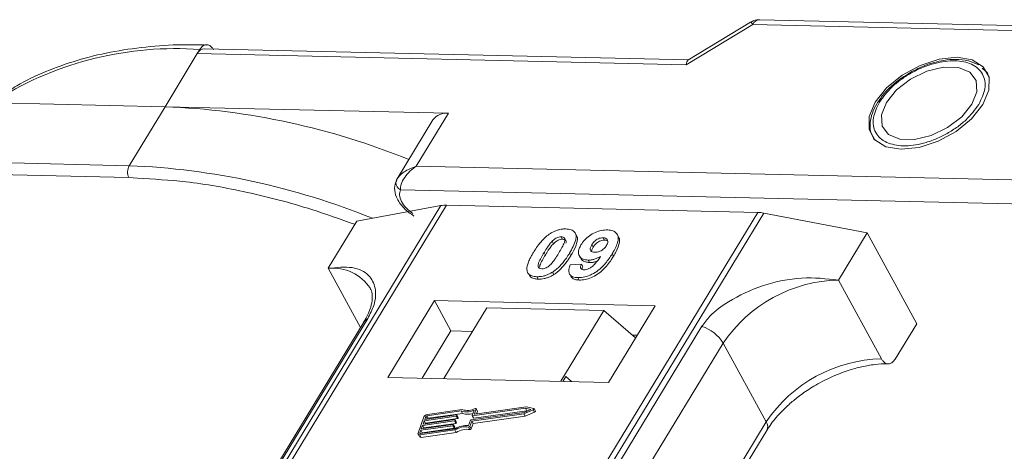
# Model space of a CAD drawing. Header units: millimetres. Extents: x 1675 to 3137, y 343 to 1376.
# Tile 69 of 84: x 2653 to 2704, y 1293 to 1315. Entities that reach past the tile are written whole.
import ezdxf

# ---------------------------------------------------------------- set-up
doc = ezdxf.new("R2010")
doc.units = ezdxf.units.MM

msp = doc.modelspace()

# ---------------------------------------------------------------- linework, layer by layer
at = {"color": 7, "linetype": 'Continuous', "lineweight": 15}
for p, q in [((2687.532, 1313.131), (2690.994, 1315.23)), ((2690.883, 1315.352), (2687.62, 1313.374)), ((2690.994, 1315.23), (2728.734, 1314.364)), ((2729.099, 1314.613), (2691.359, 1315.479)), ((2660.38, 1310.953), (2662.061, 1313.716)), ((2662.061, 1313.716), (2662.191, 1313.93)), ((2662.061, 1313.716), (2687.532, 1313.131)), ((2687.64, 1313.386), (2662.426, 1313.965)), ((2703.141, 1312.79), (2702.945, 1312.965)), ((2703.171, 1312.77), (2703.24, 1312.68)), ((2647.861, 1311.241), (2660.38, 1310.953)), ((2697.645, 1311.375), (2697.538, 1311.224)), ((2660.38, 1310.953), (2658.513, 1307.884)), ((2675.151, 1310.615), (2660.38, 1310.953)), ((2673.47, 1307.852), (2675.151, 1310.615)), ((2674.337, 1310.269), (2672.469, 1307.198)), ((2658.513, 1307.884), (2622.905, 1308.701)), ((2622.891, 1308.079), (2658.498, 1307.262)), ((2724.065, 1306.691), (2673.47, 1307.852)), ((2658.498, 1307.262), (2658.953, 1307.229)), ((2672.488, 1307.229), (2672.4, 1307.011)), ((2672.638, 1306.627), (2724.037, 1305.447)), ((2674.754, 1305.804), (2652.964, 1269.994)), ((2653.233, 1269.988), (2675.04, 1305.825)), ((2691.256, 1305.453), (2669.45, 1269.616)), ((2669.783, 1269.608), (2691.573, 1305.418)), ((2670.376, 1304.998), (2674.754, 1305.804)), ((2675.04, 1305.825), (2691.256, 1305.453)), ((2691.573, 1305.418), (2696.954, 1304.388)), ((2670.376, 1304.998), (2668.883, 1302.543)), ((2681.813, 1304.255), (2681.744, 1304.381)), ((2684.001, 1304.19), (2683.932, 1304.316)), ((2695.46, 1301.933), (2696.954, 1304.388)), ((2696.954, 1304.388), (2699.54, 1299.66)), ((2680.544, 1303.951), (2680.613, 1303.825)), ((2681.015, 1304.184), (2681.084, 1304.058)), ((2683.27, 1304.008), (2683.201, 1304.134)), ((2680.122, 1303.36), (2680.191, 1303.234)), ((2681.514, 1303.199), (2681.445, 1303.325)), ((2682.615, 1303.775), (2682.684, 1303.649)), ((2683.737, 1303.169), (2683.668, 1303.295)), ((2681.961, 1303.195), (2682.03, 1303.069)), ((2682.427, 1302.971), (2682.496, 1302.845)), ((2668.883, 1302.543), (2670.565, 1299.468)), ((2680.558, 1302.341), (2680.627, 1302.215)), ((2681.486, 1302.717), (2682.07, 1302.756)), ((2682.07, 1302.756), (2682.139, 1302.63)), ((2679.326, 1302.244), (2679.395, 1302.118)), ((2679.751, 1302.107), (2679.82, 1301.981)), ((2681.45, 1302.251), (2681.519, 1302.125)), ((2681.884, 1302.058), (2681.953, 1301.932)), ((2697.702, 1297.835), (2695.46, 1301.933)), ((2674.414, 1300.86), (2671.986, 1296.87)), ((2685.906, 1300.596), (2674.414, 1300.86)), ((2674.414, 1300.86), (2675.276, 1299.284)), ((2677.136, 1300.486), (2674.895, 1296.804)), ((2683.242, 1300.346), (2677.136, 1300.486)), ((2681.001, 1296.664), (2683.242, 1300.346)), ((2683.242, 1300.346), (2684.886, 1298.919)), ((2683.479, 1296.607), (2685.906, 1300.596)), ((2670.729, 1299.738), (2655.416, 1274.572)), ((2655.63, 1274.758), (2670.943, 1299.924)), ((2688.347, 1299.525), (2673.034, 1274.359)), ((2675.276, 1299.284), (2673.782, 1296.829)), ((2676.389, 1299.259), (2675.276, 1299.284)), ((2698.42, 1297.819), (2699.54, 1299.66)), ((2684.973, 1299.062), (2684.715, 1299.068)), ((2674.142, 1273.482), (2689.455, 1298.648)), ((2691.697, 1294.55), (2689.455, 1298.648)), ((2671.986, 1296.87), (2683.479, 1296.607)), ((2681.25, 1296.916), (2681.095, 1296.661)), ((2681.556, 1296.651), (2681.25, 1296.916)), ((2675.806, 1295.121), (2674.018, 1294.867)), ((2675.86, 1295.196), (2674.044, 1294.938)), ((2675.875, 1294.995), (2675.806, 1295.121)), ((2676.379, 1294.883), (2676.478, 1295.157)), ((2679.155, 1295.26), (2676.396, 1294.868)), ((2676.465, 1294.742), (2679.224, 1295.134)), ((2676.496, 1294.967), (2676.588, 1295.224)), ((2679.199, 1295.334), (2676.513, 1294.952)), ((2676.657, 1295.116), (2676.588, 1295.242)), ((2676.588, 1295.224), (2676.657, 1295.097)), ((2676.61, 1294.966), (2676.657, 1295.097)), ((2679.072, 1294.979), (2679.564, 1295.186)), ((2679.079, 1295.047), (2679.44, 1295.2)), ((2679.44, 1295.2), (2679.155, 1295.26)), ((2679.224, 1295.134), (2679.155, 1295.26)), ((2679.587, 1295.252), (2679.199, 1295.334)), ((2679.224, 1295.134), (2679.264, 1295.126)), ((2679.564, 1295.186), (2679.633, 1295.06)), ((2679.672, 1295.115), (2679.603, 1295.241)), ((2673.868, 1294.812), (2673.562, 1293.961)), ((2675.454, 1294.6), (2673.794, 1294.364)), ((2673.819, 1294.435), (2675.48, 1294.671)), ((2673.883, 1294.613), (2673.819, 1294.435)), ((2675.543, 1294.848), (2673.883, 1294.613)), ((2673.952, 1294.487), (2673.883, 1294.613)), ((2673.909, 1294.684), (2675.569, 1294.919)), ((2673.96, 1294.825), (2673.909, 1294.684)), ((2673.952, 1294.487), (2675.612, 1294.722)), ((2674.028, 1294.701), (2673.96, 1294.825)), ((2674.018, 1294.867), (2674.087, 1294.741)), ((2674.087, 1294.741), (2675.875, 1294.995)), ((2675.523, 1294.474), (2675.454, 1294.6)), ((2675.496, 1294.657), (2675.484, 1294.621)), ((2675.553, 1294.495), (2675.484, 1294.621)), ((2675.565, 1294.54), (2675.496, 1294.666)), ((2675.565, 1294.531), (2675.496, 1294.657)), ((2675.612, 1294.722), (2675.543, 1294.848)), ((2675.585, 1294.905), (2675.573, 1294.869)), ((2675.642, 1294.743), (2675.573, 1294.869)), ((2675.654, 1294.788), (2675.585, 1294.914)), ((2675.654, 1294.779), (2675.585, 1294.905)), ((2675.642, 1294.743), (2675.654, 1294.779)), ((2676.192, 1294.361), (2676.29, 1294.635)), ((2676.264, 1294.32), (2676.362, 1294.594)), ((2676.319, 1294.656), (2679.079, 1295.047)), ((2676.362, 1294.594), (2679.072, 1294.979)), ((2676.431, 1294.468), (2676.362, 1294.594)), ((2676.379, 1294.874), (2676.448, 1294.748)), ((2676.465, 1294.742), (2676.396, 1294.868)), ((2676.431, 1294.468), (2679.141, 1294.853)), ((2676.504, 1294.953), (2676.496, 1294.967)), ((2679.141, 1294.853), (2679.072, 1294.979)), ((2679.141, 1294.853), (2679.633, 1295.06)), ((2673.705, 1294.116), (2673.654, 1293.974)), ((2673.661, 1293.874), (2675.478, 1294.132)), ((2673.687, 1293.945), (2675.475, 1294.199)), ((2675.365, 1294.352), (2673.705, 1294.116)), ((2673.774, 1293.99), (2673.705, 1294.116)), ((2673.73, 1294.187), (2675.391, 1294.423)), ((2673.794, 1294.364), (2673.73, 1294.187)), ((2673.774, 1293.99), (2675.434, 1294.226)), ((2673.863, 1294.238), (2673.794, 1294.364)), ((2673.851, 1294.204), (2673.863, 1294.238)), ((2673.863, 1294.238), (2675.523, 1294.474)), ((2673.94, 1294.452), (2673.952, 1294.487)), ((2675.434, 1294.226), (2675.365, 1294.352)), ((2675.407, 1294.408), (2675.394, 1294.373)), ((2675.463, 1294.247), (2675.394, 1294.373)), ((2675.476, 1294.291), (2675.407, 1294.418)), ((2675.407, 1294.408), (2675.476, 1294.282)), ((2675.463, 1294.247), (2675.476, 1294.282)), ((2675.547, 1294.006), (2675.478, 1294.132)), ((2675.553, 1294.495), (2675.565, 1294.531)), ((2676.187, 1294.279), (2676.256, 1294.153)), ((2676.333, 1294.194), (2676.264, 1294.32)), ((2676.333, 1294.194), (2676.431, 1294.468)), ((2691.697, 1294.55), (2676.427, 1269.456)), ((2676.725, 1269.449), (2691.73, 1294.109)), ((2673.564, 1293.906), (2673.633, 1293.78)), ((2673.654, 1293.974), (2673.67, 1293.946)), ((2673.73, 1293.748), (2673.661, 1293.874)), ((2673.73, 1293.748), (2675.547, 1294.006)), ((2673.762, 1293.956), (2673.774, 1293.99))]:
    msp.add_line(p, q, dxfattribs=at)
at = {"color": 7, "linetype": 'Continuous', "lineweight": 15, "flags": 128}
for points in [[(2698.725, 1308.736), (2699.662, 1308.833), (2700.65, 1309.155), (2701.592, 1309.67), (2702.396, 1310.328), (2702.983, 1311.065), (2703.296, 1311.808), (2703.304, 1312.484), (2703.006, 1313.028), (2702.432, 1313.386), (2701.638, 1313.523), (2700.701, 1313.426), (2699.713, 1313.104), (2698.771, 1312.588), (2697.967, 1311.93), (2697.38, 1311.194), (2697.067, 1310.451), (2697.059, 1309.774), (2697.356, 1309.23), (2697.93, 1308.873), (2698.725, 1308.736)], [(2697.955, 1311.18), (2697.693, 1310.527), (2697.731, 1309.945), (2698.065, 1309.507), (2698.654, 1309.264), (2699.428, 1309.247), (2700.292, 1309.456), (2701.143, 1309.867), (2701.878, 1310.431), (2702.408, 1311.078), (2702.67, 1311.732), (2702.631, 1312.313), (2702.297, 1312.752), (2701.708, 1312.994), (2700.935, 1313.012), (2700.071, 1312.803), (2699.22, 1312.392), (2698.485, 1311.828), (2697.955, 1311.18)], [(2676.534, 1295.246), (2676.546, 1295.251), (2676.558, 1295.253), (2676.569, 1295.253), (2676.578, 1295.25), (2676.585, 1295.246), (2676.589, 1295.24), (2676.59, 1295.232), (2676.588, 1295.224)], [(2679.587, 1295.252), (2679.596, 1295.248), (2679.603, 1295.241), (2679.605, 1295.233), (2679.603, 1295.223), (2679.598, 1295.212), (2679.589, 1295.202), (2679.577, 1295.193), (2679.564, 1295.186)], [(2679.633, 1295.06), (2679.646, 1295.067), (2679.658, 1295.076), (2679.667, 1295.086), (2679.672, 1295.097), (2679.674, 1295.107), (2679.672, 1295.115)], [(2675.48, 1294.671), (2675.484, 1294.671), (2675.488, 1294.671), (2675.491, 1294.67), (2675.494, 1294.668), (2675.496, 1294.666), (2675.497, 1294.663), (2675.497, 1294.66), (2675.496, 1294.657)], [(2675.569, 1294.919), (2675.573, 1294.92), (2675.577, 1294.919), (2675.581, 1294.918), (2675.583, 1294.916), (2675.585, 1294.914), (2675.586, 1294.911), (2675.586, 1294.908), (2675.585, 1294.905)], [(2676.396, 1294.868), (2676.391, 1294.868), (2676.387, 1294.869), (2676.384, 1294.87), (2676.381, 1294.871), (2676.379, 1294.874), (2676.378, 1294.876), (2676.378, 1294.88), (2676.379, 1294.883)], [(2676.513, 1294.952), (2676.508, 1294.952), (2676.504, 1294.953), (2676.501, 1294.954), (2676.498, 1294.955), (2676.497, 1294.958), (2676.496, 1294.96), (2676.495, 1294.963), (2676.496, 1294.967)], [(2675.391, 1294.423), (2675.395, 1294.423), (2675.399, 1294.423), (2675.402, 1294.422), (2675.405, 1294.42), (2675.407, 1294.418), (2675.408, 1294.415), (2675.408, 1294.412), (2675.407, 1294.408)], [(2673.661, 1293.874), (2673.635, 1293.873), (2673.612, 1293.875), (2673.592, 1293.882), (2673.575, 1293.892), (2673.564, 1293.905), (2673.558, 1293.922), (2673.557, 1293.941), (2673.562, 1293.961)], [(2673.654, 1293.974), (2673.652, 1293.968), (2673.652, 1293.961), (2673.655, 1293.956), (2673.658, 1293.951), (2673.664, 1293.948), (2673.67, 1293.946), (2673.678, 1293.945), (2673.687, 1293.945)]]:
    msp.add_lwpolyline(points, dxfattribs=at)
at = {"color": 7, "linetype": 'Continuous', "lineweight": 15}
for centre, radius, start, end in [((2690.763, 1315.131), 0.252, 23.1821, 61.5127), ((2691.393, 1315.038), 0.443, 94.3757, 154.3004), ((2660.921, 1296.353), 17.623, 85.8654, 121.5842), ((2662.459, 1313.524), 0.443, 94.3757, 154.3004), ((2658.862, 1273.254), 37.73, 67.8628, 87.6942), ((2675.037, 1309.751), 0.871, 82.5288, 143.5265), ((2659.106, 1307.56), 0.676, 151.2883, 206.0774), ((2656.996, 1270.199), 37.716, 67.9083, 87.696), ((2672.699, 1306.995), 0.299, 148.8877, 176.6325), ((2672.833, 1307.014), 0.433, 180.1193, 243.2863), ((2674.999, 1304.421), 1.404, 88.3644, 100.0749), ((2691.204, 1303.53), 1.923, 78.9596, 88.4511), ((2669.123, 1300.235), 2.32, 32.7281, 95.9449), ((2695.628, 1294.496), 7.439, 91.2925, 146.0732), ((2671.141, 1299.48), 0.486, 114.0472, 148.0355), ((2687.705, 1297.575), 2.052, 31.4947, 71.765), ((2697.869, 1290.398), 7.439, 91.2925, 146.0732), ((2676.097, 1295.981), 0.907, 251.2927, 294.8085), ((2676.142, 1295.965), 0.819, 249.8549, 298.6145), ((2676.638, 1295.106), 0.0214, 336.1246, 26.8104), ((2674.073, 1294.712), 0.229, 97.4207, 153.8527), ((2674.028, 1294.792), 0.0762, 97.4207, 153.8527), ((2674.097, 1294.665), 0.0769, 97.5763, 152.4403), ((2675.449, 1294.638), 0.0381, 277.4207, 333.8527), ((2675.539, 1294.886), 0.0381, 277.4207, 333.8527), ((2675.608, 1294.76), 0.0381, 277.4207, 333.8527), ((2675.644, 1294.783), 0.011, 336.9348, 26.0002), ((2676.157, 1295.798), 0.85, 250.6487, 287.8017), ((2676.324, 1294.618), 0.0381, 97.4207, 153.8527), ((2676.46, 1294.757), 0.0149, 216.6597, 287.1115), ((2675.36, 1294.39), 0.0381, 277.4207, 333.8527), ((2675.429, 1294.264), 0.0381, 277.4207, 333.8527), ((2676.078, 1293.193), 1.173, 84.4424, 120.9301), ((2675.466, 1294.287), 0.011, 336.9348, 26.0002), ((2676.021, 1293.295), 0.998, 80.3986, 122.9491), ((2675.518, 1294.512), 0.0381, 277.4207, 333.8527), ((2676.089, 1293.169), 0.998, 80.3986, 122.9491), ((2675.555, 1294.535), 0.011, 336.9348, 26.0002), ((2676.197, 1294.352), 0.0736, 261.7629, 334.647), ((2676.266, 1294.226), 0.0736, 261.7629, 334.647), ((2691.355, 1294.303), 0.422, 332.7392, 35.9387), ((2673.704, 1293.834), 0.0892, 216.6597, 287.1115)]:
    msp.add_arc(centre, radius, start, end, dxfattribs=at)
msp.add_ellipse((2687.877, 1312.501), major_axis=(-0.236, 0.883), ratio=0.289398, start_param=0.084261, end_param=0.701056, dxfattribs=at)
for points, knots in [([(2691.359, 1315.476), (2691.253, 1315.472), (2691.083, 1315.466), (2690.942, 1315.375), (2690.89, 1315.341)], [0, 0, 0, 0, 0.626203, 1, 1, 1, 1]), ([(2662.565, 1314.163), (2662.14, 1314.174), (2661.041, 1314.201), (2659.356, 1314.079), (2657.514, 1313.811), (2655.771, 1313.385), (2654.145, 1312.799), (2652.835, 1312.182), (2652.135, 1311.701), (2651.878, 1311.524)], [0, 0, 0, 0, 0.100418, 0.259289, 0.419092, 0.579855, 0.741745, 0.905084, 1, 1, 1, 1]), ([(2662.191, 1313.93), (2662.237, 1313.992), (2662.329, 1314.116), (2662.5, 1314.192), (2662.672, 1314.171), (2662.814, 1314.067), (2662.882, 1313.957), (2662.91, 1313.914)], [0, 0, 0, 0, 0.214694, 0.429388, 0.644082, 0.858775, 1, 1, 1, 1]), ([(2697.595, 1311.189), (2697.799, 1311.466), (2698.114, 1311.893), (2698.749, 1312.401), (2699.297, 1312.745), (2699.883, 1313.023), (2700.648, 1313.275), (2701.559, 1313.393), (2702.303, 1313.237), (2702.743, 1312.957), (2702.98, 1312.66), (2703.1, 1312.301), (2703.109, 1311.779), (2702.902, 1311.349), (2702.767, 1311.07)], [0, 0, 0, 0, 0.119721, 0.184837, 0.25, 0.315115, 0.380279, 0.5, 0.619721, 0.684837, 0.75, 0.815115, 0.880279, 1, 1, 1, 1]), ([(2702.766, 1313.125), (2702.594, 1313.206), (2702.237, 1313.374), (2701.603, 1313.434), (2700.997, 1313.384), (2700.446, 1313.262), (2699.879, 1313.077), (2699.491, 1312.882), (2699.28, 1312.776)], [0, 0, 0, 0, 0.1912901, 0.3970639, 0.559818, 0.6867563, 0.8302953, 1, 1, 1, 1]), ([(2699.28, 1312.776), (2698.999, 1312.605), (2698.605, 1312.365), (2698.12, 1311.939), (2697.833, 1311.651), (2697.688, 1311.438), (2697.645, 1311.375)], [0, 0, 0, 0, 0.431946, 0.604262, 0.884419, 1, 1, 1, 1]), ([(2697.538, 1311.224), (2697.51, 1311.185), (2697.367, 1310.989), (2697.208, 1310.616), (2697.089, 1310.116), (2697.107, 1309.626), (2697.26, 1309.354), (2697.333, 1309.223)], [0, 0, 0, 0, 0.055607, 0.284691, 0.52115, 0.769695, 1, 1, 1, 1]), ([(2702.767, 1311.07), (2702.563, 1310.793), (2702.249, 1310.365), (2701.613, 1309.857), (2701.066, 1309.514), (2700.479, 1309.236), (2699.715, 1308.983), (2698.804, 1308.866), (2698.06, 1309.021), (2697.619, 1309.302), (2697.383, 1309.598), (2697.262, 1309.957), (2697.254, 1310.48), (2697.461, 1310.91), (2697.595, 1311.189)], [0, 0, 0, 0, 0.119721, 0.184837, 0.25, 0.315115, 0.380279, 0.5, 0.619721, 0.684837, 0.75, 0.815115, 0.880279, 1, 1, 1, 1]), ([(2673.47, 1307.852), (2673.243, 1307.766), (2672.892, 1307.632), (2672.569, 1307.354), (2672.482, 1307.213), (2672.442, 1307.15)], [0, 0, 0, 0, 0.498413, 0.772937, 1, 1, 1, 1]), ([(2673.47, 1307.852), (2673.352, 1307.771), (2673.118, 1307.608), (2672.845, 1307.276), (2672.664, 1306.922), (2672.646, 1306.721), (2672.638, 1306.627)], [0, 0, 0, 0, 0.251519, 0.501784, 0.765632, 1, 1, 1, 1]), ([(2658.953, 1307.229), (2659.783, 1307.183), (2661.625, 1307.083), (2664.676, 1306.532), (2667.628, 1305.774), (2669.502, 1305.099), (2670.243, 1304.832)], [0, 0, 0, 0, 0.233249, 0.517195, 0.809137, 1, 1, 1, 1]), ([(2672.431, 1307.124), (2672.386, 1306.986), (2672.295, 1306.703), (2672.401, 1306.293), (2672.589, 1305.948), (2672.875, 1305.592), (2673.166, 1305.387), (2673.348, 1305.258)], [0, 0, 0, 0, 0.2080001, 0.4277837, 0.5804151, 0.736816, 1, 1, 1, 1]), ([(2673.293, 1305.389), (2673.174, 1305.481), (2672.926, 1305.671), (2672.678, 1306.018), (2672.561, 1306.36), (2672.613, 1306.54), (2672.638, 1306.627)], [0, 0, 0, 0, 0.241864, 0.5, 0.758136, 1, 1, 1, 1]), ([(2679.569, 1303.373), (2679.621, 1303.455), (2679.738, 1303.641), (2679.987, 1303.964), (2680.246, 1304.221), (2680.437, 1304.346), (2680.458, 1304.359)], [0, 0, 0, 0, 0.236731, 0.537555, 0.949668, 1, 1, 1, 1]), ([(2680.458, 1304.359), (2680.508, 1304.389), (2680.611, 1304.45), (2680.776, 1304.518), (2680.942, 1304.566), (2681.078, 1304.587), (2681.185, 1304.594), (2681.238, 1304.594), (2681.264, 1304.593)], [0, 0, 0, 0, 0.193776, 0.3936, 0.587864, 0.788908, 0.894169, 1, 1, 1, 1]), ([(2681.264, 1304.593), (2681.358, 1304.585), (2681.545, 1304.568), (2681.724, 1304.44), (2681.81, 1304.256), (2681.766, 1303.883), (2681.581, 1303.562), (2681.445, 1303.325)], [0, 0, 0, 0, 0.147566, 0.296688, 0.431278, 0.580404, 1, 1, 1, 1]), ([(2682.048, 1303.764), (2682.104, 1303.846), (2682.216, 1304.012), (2682.478, 1304.242), (2682.789, 1304.419), (2683.128, 1304.532), (2683.333, 1304.54), (2683.439, 1304.544)], [0, 0, 0, 0, 0.197927, 0.397728, 0.597413, 0.790584, 1, 1, 1, 1]), ([(2683.439, 1304.544), (2683.532, 1304.535), (2683.719, 1304.517), (2683.902, 1304.387), (2683.998, 1304.195), (2683.97, 1303.863), (2683.819, 1303.549), (2683.689, 1303.331), (2683.668, 1303.295)], [0, 0, 0, 0, 0.148288, 0.297745, 0.443713, 0.607791, 0.934708, 1, 1, 1, 1]), ([(2680.122, 1303.36), (2680.147, 1303.401), (2680.197, 1303.483), (2680.269, 1303.594), (2680.336, 1303.692), (2680.4, 1303.779), (2680.466, 1303.866), (2680.518, 1303.922), (2680.544, 1303.951)], [0, 0, 0, 0, 0.205942, 0.411959, 0.558149, 0.704502, 0.851801, 1, 1, 1, 1]), ([(2680.191, 1303.234), (2680.216, 1303.275), (2680.266, 1303.357), (2680.338, 1303.467), (2680.405, 1303.566), (2680.468, 1303.653), (2680.535, 1303.74), (2680.587, 1303.796), (2680.613, 1303.825)], [0, 0, 0, 0, 0.2059417, 0.4119594, 0.558149, 0.7045024, 0.8518015, 1, 1, 1, 1]), ([(2680.544, 1303.951), (2680.586, 1303.993), (2680.656, 1304.061), (2680.78, 1304.136), (2680.894, 1304.175), (2680.971, 1304.184), (2681.011, 1304.184), (2681.015, 1304.184)], [0, 0, 0, 0, 0.334804, 0.542561, 0.750382, 0.970721, 1, 1, 1, 1]), ([(2680.613, 1303.825), (2680.655, 1303.867), (2680.725, 1303.935), (2680.849, 1304.01), (2680.963, 1304.049), (2681.04, 1304.058), (2681.08, 1304.058), (2681.084, 1304.058)], [0, 0, 0, 0, 0.334804, 0.542561, 0.750382, 0.970721, 1, 1, 1, 1]), ([(2681.015, 1304.184), (2681.054, 1304.18), (2681.124, 1304.172), (2681.19, 1304.123), (2681.216, 1304.031), (2681.182, 1303.86), (2681.06, 1303.619), (2680.951, 1303.435), (2680.895, 1303.342)], [0, 0, 0, 0, 0.104614, 0.188814, 0.273512, 0.444127, 0.719481, 1, 1, 1, 1]), ([(2681.084, 1304.058), (2681.123, 1304.054), (2681.193, 1304.046), (2681.258, 1303.997), (2681.281, 1303.929), (2681.269, 1303.876), (2681.263, 1303.849)], [0, 0, 0, 0, 0.293658, 0.530016, 0.767769, 1, 1, 1, 1]), ([(2681.514, 1303.199), (2681.562, 1303.281), (2681.712, 1303.536), (2681.857, 1303.874), (2681.88, 1304.151), (2681.818, 1304.227), (2681.801, 1304.248)], [0, 0, 0, 0, 0.220552, 0.687786, 0.91457, 1, 1, 1, 1]), ([(2682.615, 1303.775), (2682.65, 1303.828), (2682.707, 1303.913), (2682.827, 1304.022), (2682.946, 1304.086), (2683.076, 1304.129), (2683.156, 1304.132), (2683.201, 1304.134)], [0, 0, 0, 0, 0.2913202, 0.4655393, 0.6416315, 0.798664, 1, 1, 1, 1]), ([(2682.684, 1303.649), (2682.719, 1303.702), (2682.776, 1303.787), (2682.896, 1303.896), (2683.015, 1303.96), (2683.145, 1304.003), (2683.225, 1304.006), (2683.27, 1304.008)], [0, 0, 0, 0, 0.29132, 0.465539, 0.641632, 0.798664, 1, 1, 1, 1]), ([(2683.201, 1304.134), (2683.247, 1304.129), (2683.34, 1304.118), (2683.421, 1304.043), (2683.455, 1303.944), (2683.428, 1303.831), (2683.387, 1303.757), (2683.368, 1303.722)], [0, 0, 0, 0, 0.207955, 0.420406, 0.62732, 0.827707, 1, 1, 1, 1]), ([(2683.27, 1304.008), (2683.318, 1304.004), (2683.391, 1303.998), (2683.429, 1303.959), (2683.442, 1303.946)], [0, 0, 0, 0, 0.652821, 1, 1, 1, 1]), ([(2683.737, 1303.169), (2683.785, 1303.251), (2683.93, 1303.498), (2684.058, 1303.832), (2684.066, 1304.096), (2684.003, 1304.168), (2683.99, 1304.183)], [0, 0, 0, 0, 0.2271221, 0.6848597, 0.9348975, 1, 1, 1, 1]), ([(2679.248, 1302.374), (2679.24, 1302.408), (2679.223, 1302.477), (2679.234, 1302.624), (2679.284, 1302.814), (2679.375, 1303.022), (2679.472, 1303.209), (2679.537, 1303.318), (2679.569, 1303.373)], [0, 0, 0, 0, 0.1184406, 0.2393457, 0.4595932, 0.6849248, 0.8422399, 1, 1, 1, 1]), ([(2680, 1302.516), (2679.954, 1302.522), (2679.88, 1302.532), (2679.821, 1302.588), (2679.803, 1302.684), (2679.839, 1302.854), (2679.964, 1303.093), (2680.069, 1303.271), (2680.122, 1303.36)], [0, 0, 0, 0, 0.1253702, 0.2022903, 0.2791788, 0.4647576, 0.7305818, 1, 1, 1, 1]), ([(2680.895, 1303.342), (2680.87, 1303.301), (2680.819, 1303.219), (2680.748, 1303.109), (2680.68, 1303.01), (2680.617, 1302.922), (2680.55, 1302.835), (2680.498, 1302.778), (2680.472, 1302.75)], [0, 0, 0, 0, 0.20527, 0.410616, 0.55715, 0.703844, 0.851471, 1, 1, 1, 1]), ([(2681.445, 1303.325), (2681.393, 1303.243), (2681.276, 1303.057), (2681.032, 1302.74), (2680.775, 1302.484), (2680.586, 1302.359), (2680.558, 1302.341)], [0, 0, 0, 0, 0.237281, 0.538591, 0.932677, 1, 1, 1, 1]), ([(2683.668, 1303.295), (2683.616, 1303.213), (2683.46, 1302.967), (2683.187, 1302.627), (2682.797, 1302.32), (2682.435, 1302.14), (2682.118, 1302.061), (2681.946, 1302.059), (2681.884, 1302.058)], [0, 0, 0, 0, 0.142337, 0.429127, 0.589943, 0.751205, 0.909895, 1, 1, 1, 1]), ([(2682.427, 1302.971), (2682.334, 1302.981), (2682.147, 1303), (2681.976, 1303.139), (2681.898, 1303.331), (2681.931, 1303.551), (2682.013, 1303.699), (2682.048, 1303.764)], [0, 0, 0, 0, 0.210189, 0.421773, 0.623603, 0.837034, 1, 1, 1, 1]), ([(2682.769, 1303.378), (2682.722, 1303.383), (2682.636, 1303.392), (2682.554, 1303.452), (2682.523, 1303.534), (2682.544, 1303.646), (2682.588, 1303.727), (2682.615, 1303.775)], [0, 0, 0, 0, 0.213937, 0.398075, 0.583091, 0.751666, 1, 1, 1, 1]), ([(2682.602, 1303.427), (2682.605, 1303.453), (2682.612, 1303.524), (2682.656, 1303.6), (2682.684, 1303.649)], [0, 0, 0, 0, 0.366323, 1, 1, 1, 1]), ([(2683.368, 1303.722), (2683.335, 1303.674), (2683.28, 1303.592), (2683.154, 1303.49), (2683.027, 1303.425), (2682.892, 1303.382), (2682.81, 1303.379), (2682.769, 1303.378)], [0, 0, 0, 0, 0.2673945, 0.4472142, 0.6271221, 0.8130653, 1, 1, 1, 1]), ([(2679.893, 1302.602), (2679.897, 1302.635), (2679.912, 1302.751), (2680.036, 1302.968), (2680.139, 1303.145), (2680.191, 1303.234)], [0, 0, 0, 0, 0.166989, 0.580698, 1, 1, 1, 1]), ([(2680.627, 1302.215), (2680.675, 1302.248), (2680.773, 1302.314), (2680.936, 1302.453), (2681.109, 1302.631), (2681.269, 1302.832), (2681.404, 1303.022), (2681.477, 1303.14), (2681.514, 1303.199)], [0, 0, 0, 0, 0.118595, 0.239509, 0.447458, 0.659935, 0.829685, 1, 1, 1, 1]), ([(2681.953, 1301.932), (2682.054, 1301.936), (2682.256, 1301.943), (2682.591, 1302.053), (2682.921, 1302.231), (2683.298, 1302.545), (2683.551, 1302.874), (2683.699, 1303.109), (2683.737, 1303.169)], [0, 0, 0, 0, 0.14324, 0.28761, 0.430449, 0.591135, 0.89544, 1, 1, 1, 1]), ([(2682.042, 1303.075), (2682.055, 1303.046), (2682.097, 1302.951), (2682.258, 1302.866), (2682.425, 1302.851), (2682.496, 1302.845)], [0, 0, 0, 0, 0.20752, 0.66568, 1, 1, 1, 1]), ([(2682.204, 1302.465), (2682.245, 1302.468), (2682.327, 1302.473), (2682.473, 1302.531), (2682.638, 1302.633), (2682.851, 1302.853), (2682.981, 1303.038), (2683.071, 1303.165)], [0, 0, 0, 0, 0.112015, 0.224355, 0.367768, 0.565827, 1, 1, 1, 1]), ([(2683.071, 1303.165), (2683.02, 1303.136), (2682.915, 1303.076), (2682.776, 1303.024), (2682.666, 1302.995), (2682.585, 1302.979), (2682.504, 1302.971), (2682.453, 1302.971), (2682.427, 1302.971)], [0, 0, 0, 0, 0.243491, 0.496266, 0.61821, 0.741704, 0.870158, 1, 1, 1, 1]), ([(2682.496, 1302.845), (2682.545, 1302.846), (2682.646, 1302.848), (2682.778, 1302.877), (2682.856, 1302.905), (2682.878, 1302.912)], [0, 0, 0, 0, 0.409454, 0.83528, 1, 1, 1, 1]), ([(2670.943, 1299.924), (2671.061, 1300.159), (2671.362, 1300.759), (2671.375, 1301.553), (2671.02, 1302.258), (2670.205, 1302.673), (2669.322, 1302.586), (2668.883, 1302.543)], [0, 0, 0, 0, 0.125713, 0.321276, 0.524466, 0.763484, 1, 1, 1, 1]), ([(2679.751, 1302.107), (2679.704, 1302.109), (2679.609, 1302.114), (2679.483, 1302.144), (2679.375, 1302.195), (2679.308, 1302.258), (2679.268, 1302.32), (2679.254, 1302.356), (2679.248, 1302.374)], [0, 0, 0, 0, 0.192635, 0.388697, 0.582015, 0.783044, 0.890959, 1, 1, 1, 1]), ([(2680.558, 1302.341), (2680.507, 1302.311), (2680.405, 1302.25), (2680.24, 1302.182), (2680.074, 1302.134), (2679.938, 1302.113), (2679.831, 1302.107), (2679.778, 1302.107), (2679.751, 1302.107)], [0, 0, 0, 0, 0.193769, 0.393564, 0.587886, 0.789131, 0.894283, 1, 1, 1, 1]), ([(2680.472, 1302.75), (2680.43, 1302.708), (2680.361, 1302.64), (2680.236, 1302.564), (2680.124, 1302.526), (2680.046, 1302.516), (2680.006, 1302.516), (2680, 1302.516)], [0, 0, 0, 0, 0.333678, 0.540413, 0.747264, 0.961209, 1, 1, 1, 1]), ([(2681.884, 1302.058), (2681.791, 1302.067), (2681.622, 1302.083), (2681.465, 1302.2), (2681.395, 1302.376), (2681.424, 1302.56), (2681.473, 1302.683), (2681.486, 1302.717)], [0, 0, 0, 0, 0.2427882, 0.4388655, 0.6348012, 0.9009361, 1, 1, 1, 1]), ([(2682.07, 1302.756), (2682.05, 1302.706), (2682.018, 1302.631), (2682.029, 1302.541), (2682.075, 1302.491), (2682.14, 1302.469), (2682.187, 1302.467), (2682.204, 1302.465)], [0, 0, 0, 0, 0.3447142, 0.5290593, 0.7142089, 0.8921959, 1, 1, 1, 1]), ([(2682.1, 1302.488), (2682.102, 1302.514), (2682.106, 1302.56), (2682.129, 1302.609), (2682.139, 1302.63)], [0, 0, 0, 0, 0.569737, 1, 1, 1, 1]), ([(2679.399, 1302.12), (2679.411, 1302.107), (2679.447, 1302.067), (2679.538, 1302.024), (2679.644, 1301.996), (2679.741, 1301.984), (2679.794, 1301.982), (2679.82, 1301.981)], [0, 0, 0, 0, 0.143925, 0.415852, 0.697483, 0.848301, 1, 1, 1, 1]), ([(2679.82, 1301.981), (2679.869, 1301.981), (2679.968, 1301.982), (2680.126, 1302.005), (2680.292, 1302.049), (2680.432, 1302.107), (2680.544, 1302.165), (2680.599, 1302.198), (2680.627, 1302.215)], [0, 0, 0, 0, 0.193594, 0.390501, 0.584817, 0.78683, 0.892868, 1, 1, 1, 1]), ([(2681.522, 1302.127), (2681.558, 1302.079), (2681.627, 1301.987), (2681.801, 1301.94), (2681.915, 1301.934), (2681.953, 1301.932)], [0, 0, 0, 0, 0.4158523, 0.8021376, 1, 1, 1, 1]), ([(2695.46, 1301.933), (2694.829, 1302.001), (2693.568, 1302.138), (2691.522, 1301.714), (2689.888, 1300.964), (2688.825, 1300.178), (2688.477, 1299.702), (2688.347, 1299.525)], [0, 0, 0, 0, 0.249096, 0.498243, 0.745205, 0.90541, 1, 1, 1, 1]), ([(2671.067, 1301.487), (2671.078, 1301.472), (2671.147, 1301.379), (2671.183, 1301.175), (2671.167, 1300.77), (2671.032, 1300.289), (2670.827, 1299.917), (2670.726, 1299.737)], [0, 0, 0, 0, 0.054359, 0.333223, 0.559722, 0.78604, 1, 1, 1, 1]), ([(2698.42, 1297.819), (2698.374, 1297.757), (2698.283, 1297.633), (2698.111, 1297.557), (2697.939, 1297.579), (2697.798, 1297.682), (2697.729, 1297.792), (2697.702, 1297.835)], [0, 0, 0, 0, 0.2146939, 0.4293877, 0.6440816, 0.8587754, 1, 1, 1, 1]), ([(2694.485, 1296.584), (2694.835, 1296.76), (2695.327, 1297.007), (2696.065, 1297.266), (2696.68, 1297.436), (2697.362, 1297.545), (2697.829, 1297.586), (2698.037, 1297.568), (2698.052, 1297.567)], [0, 0, 0, 0, 0.288391, 0.40474, 0.594322, 0.785544, 0.984773, 1, 1, 1, 1]), ([(2691.746, 1294.111), (2691.795, 1294.197), (2691.966, 1294.496), (2692.373, 1294.974), (2692.9, 1295.488), (2693.454, 1295.937), (2693.981, 1296.299), (2694.35, 1296.508), (2694.485, 1296.584)], [0, 0, 0, 0, 0.097286, 0.340622, 0.525469, 0.686972, 0.885597, 1, 1, 1, 1])]:
    msp.add_open_spline(points, degree=3, knots=knots, dxfattribs=at)

doc.saveas('drawing.dxf')
